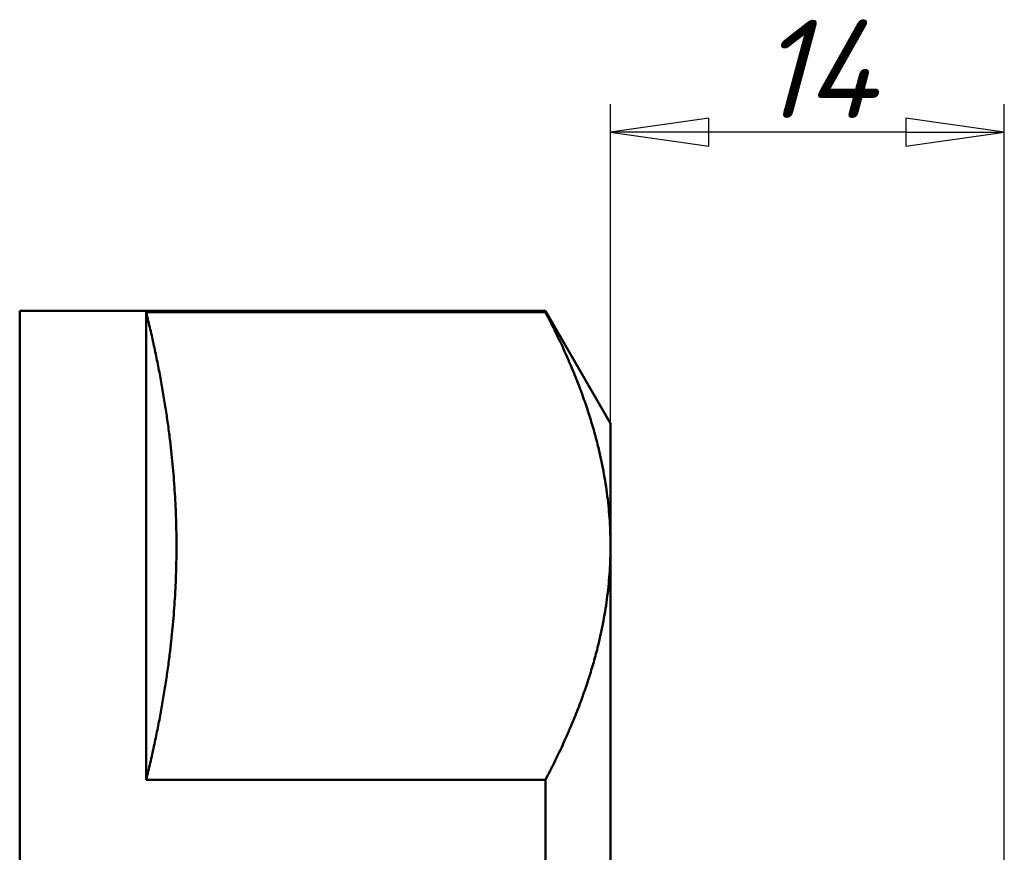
# Model space of a CAD drawing. Header units: millimetres. Extents: x -75 to 422, y -69 to 356.
# Tile 15 of 18: x 41 to 76, y 244 to 273. Entities that reach past the tile are written whole.
import ezdxf

# ---------------------------------------------------------------- set-up
doc = ezdxf.new("R2010")
doc.units = ezdxf.units.MM
doc.layers.add('Видимый контур (ГОСТ)', color=7, linetype='Continuous', lineweight=50)
doc.layers.add('Размер (ГОСТ)', color=7, linetype='Continuous', lineweight=25)
doc.styles.add('Обычный текст (ГОСТ)', font='GOST Common Italic.ttf')
doc.dimstyles.new('Обычный (ГОСТ)', dxfattribs={"dimtxt": 3.5, "dimasz": 3.5, "dimexe": 1, "dimexo": 0, "dimgap": 0.5, "dimtad": 1, "dimrnd": 1e-08, "dimtxsty": 'Обычный текст (ГОСТ)', "dimblk": 'Filled-1', "dimcen": 0.09, "dimdle": 15, "dimclrd": 256, "dimclre": 256, "dimclrt": 256, "dimazin": 2, "dimtfac": 0.714286, "dimtdec": 3, "dimtmove": 0, "dimatfit": 3, "dimfxl": 1, "dimtolj": 1, "dimlwd": 25, "dimlwe": 25, "dimarcsym": 0})

# ---------------------------------------------------------------- blocks, each defined once
blk = doc.blocks.new('Filled-1')
at = {"color": 0}
for p, q in [((0, 0), (-1, 0.143)), ((-1, 0.143), (-1, -0.143)), ((-1, 0), (0, 0)), ((-1, -0.143), (0, 0))]:
    blk.add_line(p, q, dxfattribs=at)
at = {"color": 0, "flags": 128}
blk.add_lwpolyline([(-1, -0.143), (0, 0), (-1, 0.143), (-1, -0.143)], dxfattribs=at)
at = {"color": 0}
blk.add_solid([(-1, -0.143), (0, 0), (-1, 0.143), (-1, -0.143)], dxfattribs=at)
blk = doc.blocks.new('*D9')
at = {"layer": 'Defpoints', "color": 0, "linetype": 'Continuous', "transparency": 16777216}
for p in [(62.153, 269.437), (62.153, 254.73), (76.153, 238.975)]:
    blk.add_point(p, dxfattribs=at)
at = {"layer": 'Размер (ГОСТ)', "linetype": 'Continuous', "lineweight": 25, "transparency": 16777216}
for p, q in [((62.153, 254.73), (62.153, 270.437)), ((76.153, 238.975), (76.153, 270.437)), ((72.653, 269.437), (65.653, 269.437))]:
    blk.add_line(p, q, dxfattribs=at)
at = {"layer": 'Размер (ГОСТ)', "linetype": 'Continuous', "lineweight": 25, "transparency": 16777216, "xscale": 3.5, "yscale": 3.5, "zscale": 3.5, "rotation": 180}
blk.add_blockref('Filled-1', (62.153, 269.437), dxfattribs=at)
at = {"layer": 'Размер (ГОСТ)', "linetype": 'Continuous', "lineweight": 25, "transparency": 16777216, "xscale": 3.5, "yscale": 3.5, "zscale": 3.5}
blk.add_blockref('Filled-1', (76.153, 269.437), dxfattribs=at)
at = {"layer": 'Размер (ГОСТ)', "linetype": 'Continuous', "lineweight": 25, "transparency": 16777216, "insert": (67.397, 273.437), "char_height": 3.5, "attachment_point": 1, "style": 'Обычный текст (ГОСТ)'}
blk.add_mtext('\\A1;14', dxfattribs=at)

msp = doc.modelspace()

# ---------------------------------------------------------------- linework, layer by layer
at = {"layer": 'Видимый контур (ГОСТ)'}
for p, q in [((41.1534, 190.0845), (41.1534, 263.0845)), ((41.1534, 263.0845), (59.844, 263.0845)), ((45.6534, 246.4237), (45.6534, 263.037)), ((59.844, 263.037), (45.6534, 263.037)), ((59.844, 263.0845), (59.844, 263.037)), ((62.1534, 259.0845), (59.844, 263.0845)), ((62.1534, 254.7303), (62.1534, 259.0845)), ((62.1534, 226.5845), (62.1534, 254.7303)), ((59.844, 246.4237), (45.6534, 246.4237)), ((59.844, 246.4237), (59.844, 243.1978))]:
    msp.add_line(p, q, dxfattribs=at)
for points, weights in [([(46.7252, 254.7303), (46.7252, 258.6429), (45.6534, 263.037)], [1, 1.03030988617, 1]), ([(62.1534, 254.7303), (62.1534, 258.6429), (59.844, 263.037)], [1, 1.03455023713, 1.00824815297]), ([(45.6534, 246.4237), (46.7252, 250.8178), (46.7252, 254.7303)], [1, 1.03030988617, 1]), ([(59.844, 246.4237), (62.1534, 250.8178), (62.1534, 254.7303)], [1.00824815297, 1.03455023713, 1])]:
    msp.add_rational_spline(points, weights, degree=2, dxfattribs=at)

# ---------------------------------------------------------------- dimensions: what is measured, and where the dimension line sits
at = {"layer": 'Размер (ГОСТ)', "linetype": 'Continuous', "lineweight": 25}
dim = msp.add_linear_dim(base=(62.1534, 269.4371), p1=(76.1534, 238.9748), p2=(62.1534, 254.7303), angle=180, dimstyle='Обычный (ГОСТ)', override={"dimgap": 0.5, "dimdec": 2, "dimtol": 0, "dimlim": 0, "dimtp": 0, "dimtm": 0, "dimtdec": 3, "dimtofl": 0, "dimatfit": 1}, dxfattribs=at)
dim.commit()
dim.dimension.update_dxf_attribs({"geometry": '*D9', "text_midpoint": (69.1534, 269.4371), "dimtype": 160})

doc.saveas('drawing.dxf')
